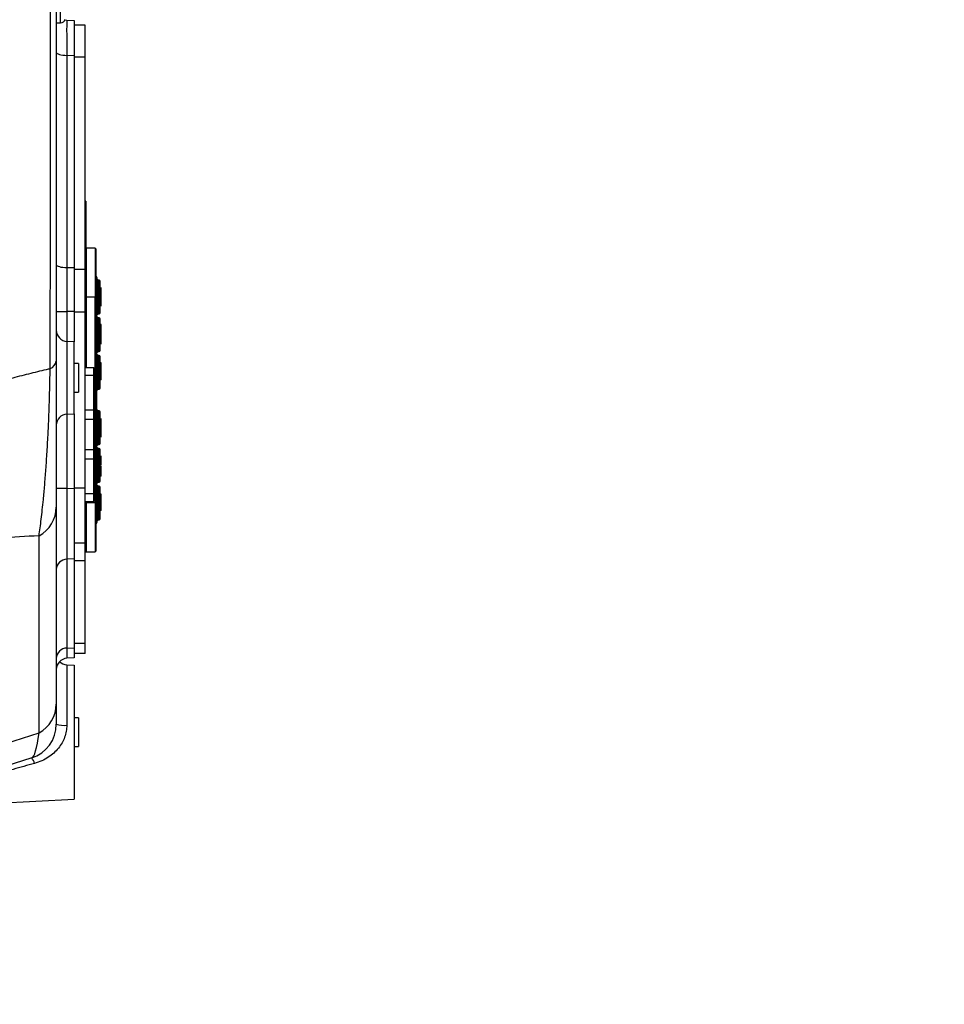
# Model space of a CAD drawing. Extents: x 0 to 8410, y 0 to 5940.
# Tile 30 of 158: x 1466 to 1884, y 1850 to 2295. Entities that reach past the tile are written whole.
import ezdxf

# ---------------------------------------------------------------- set-up
doc = ezdxf.new("R2010")
doc.units = 0
doc.header["$LTSCALE"] = 10
doc.layers.get('0').update_dxf_attribs({"linetype": 'CONTINUOUS'})
doc.styles.add('SLDTEXTSTYLE0', font='TXT', dxfattribs={"width": 0.605})
doc.dimstyles.new('SLDDIMSTYLE1', dxfattribs={"dimtxt": 50, "dimasz": 50, "dimexe": 0, "dimexo": 0.0625, "dimgap": 12.5, "dimtad": 1, "dimdec": 1, "dimrnd": 1e-09, "dimzin": 12, "dimtxsty": 'SLDTEXTSTYLE0', "dimsah": 1, "dimcen": 0.09, "dimazin": 3, "dimtfac": 1, "dimtofl": 0, "dimtmove": 0, "dimatfit": 3, "dimtolj": 1, "dimtzin": 12})

# ---------------------------------------------------------------- blocks, each defined once
blk = doc.blocks.new('_D_20')
at = {"color": 7, "linetype": 'CONTINUOUS'}
for p, q in [((286.65, 2500.02), (286.65, 1272.39)), ((1938.65, 2492.02), (1938.65, 1272.39)), ((1938.65, 1287.39), (286.65, 1287.39))]:
    blk.add_line(p, q, dxfattribs=at)
for points in [[(286.65, 1287.39), (336.65, 1279.89), (336.65, 1294.89)], [(1938.65, 1287.39), (1888.65, 1294.89), (1888.65, 1279.89)]]:
    blk.add_solid(points, dxfattribs=at)
at = {"color": 7, "linetype": 'CONTINUOUS', "insert": (1036.26, 1351.84), "char_height": 50, "attachment_point": 1, "style": 'SLDTEXTSTYLE0'}
blk.add_mtext('1652', dxfattribs=at)

msp = doc.modelspace()

# ---------------------------------------------------------------- linework, layer by layer
at = {"color": 8, "linetype": 'CONTINUOUS'}
for p, q in [((1484.611472, 2293.27171), (1484.611472, 2772.771766)), ((1487.386336, 2278.57851), (1487.386336, 2182.76458)), ((1490.648022, 2278.407623), (1487.386336, 2278.57851)), ((1495.648017, 2277.78845), (1490.648022, 2277.78845)), ((1500.148019, 2191.480865), (1500.148019, 2169.48091)), ((1487.386336, 2182.76458), (1490.648022, 2182.740559)), ((1495.648017, 2181.882908), (1490.648022, 2181.882908)), ((1495.592436, 2180.544545), (1495.592436, 2171.294023)), ((1500.594457, 2178.834428), (1500.594457, 2169.48091)), ((1500.801583, 2178.627362), (1500.801583, 2169.48091)), ((1501.339813, 2161.735226), (1501.339813, 2177.226593)), ((1502.056231, 2161.894013), (1502.056231, 2177.067746)), ((1495.948007, 2169.48091), (1496.14801, 2169.48091)), ((1500.148019, 2169.48091), (1496.14801, 2169.48091)), ((1500.148019, 2076.480915), (1500.148019, 2169.48091)), ((1500.448009, 2169.48091), (1500.148019, 2169.48091)), ((1500.594457, 2169.48091), (1500.448009, 2169.48091)), ((1500.594457, 2076.480915), (1500.594457, 2169.48091)), ((1500.801583, 2169.48091), (1500.594457, 2169.48091)), ((1500.801583, 2076.480915), (1500.801583, 2169.48091)), ((1500.948032, 2169.48091), (1500.801583, 2169.48091)), ((1482.648035, 2162.945856), (1487.386336, 2162.945856)), ((1487.386336, 2162.945856), (1487.386336, 2149.454703)), ((1490.648022, 2162.921836), (1487.386336, 2162.945856)), ((1495.648017, 2162.575533), (1490.648022, 2162.575533)), ((1501.339813, 2144.735207), (1501.339813, 2160.226573)), ((1502.056231, 2144.894053), (1502.056231, 2160.067727)), ((1487.386336, 2149.454703), (1487.386336, 2116.588761)), ((1501.339813, 2127.735187), (1501.339813, 2143.226554)), ((1502.056231, 2127.894034), (1502.056231, 2143.067767)), ((1495.648017, 2134.230902), (1499.648025, 2134.230902)), ((1487.386336, 2116.588761), (1487.386336, 2083.006372)), ((1495.648017, 2118.500759), (1499.648025, 2118.500759)), ((1501.339813, 2102.735211), (1501.339813, 2118.226578)), ((1502.056231, 2102.894058), (1502.056231, 2118.067731)), ((1495.648017, 2114.368309), (1499.648025, 2114.368309)), ((1495.648017, 2100.593497), (1499.648025, 2100.593497)), ((1499.848028, 2101.230909), (1499.648025, 2101.230909)), ((1501.339813, 2085.735192), (1501.339813, 2101.226558)), ((1502.056231, 2085.894038), (1502.056231, 2101.067771)), ((1495.648017, 2096.461047), (1499.648025, 2096.461047)), ((1502.948006, 2092.229416), (1502.448013, 2092.229416)), ((1487.386336, 2083.006372), (1482.648035, 2083.006372)), ((1487.386336, 2083.006372), (1490.648022, 2083.126058)), ((1495.648017, 2083.103587), (1490.648022, 2083.103587)), ((1495.648017, 2080.730905), (1499.648025, 2080.730905)), ((1499.648025, 2082.230915), (1499.848028, 2082.230915)), ((1501.339813, 2068.735232), (1501.339813, 2084.226598)), ((1502.056231, 2068.894018), (1502.056231, 2084.067752)), ((1495.648017, 2076.480915), (1496.14801, 2076.480915)), ((1500.148019, 2076.480915), (1496.14801, 2076.480915)), ((1500.448009, 2076.480915), (1500.148019, 2076.480915)), ((1500.148019, 2076.480915), (1500.148019, 2054.4809)), ((1500.594457, 2076.480915), (1500.448009, 2076.480915)), ((1500.594457, 2076.480915), (1500.594457, 2067.127337)), ((1500.801583, 2076.480915), (1500.594457, 2076.480915)), ((1500.801583, 2076.480915), (1500.801583, 2067.334463)), ((1500.948032, 2076.480915), (1500.801583, 2076.480915)), ((1474.832555, 1972.726842), (1474.832555, 2061.674167)), ((1495.648017, 2058.410336), (1490.648022, 2058.410336)), ((1490.648022, 2051.220347), (1487.386336, 2051.100661)), ((1487.386336, 2051.100661), (1487.386336, 2010.988106)), ((1495.648017, 2050.301303), (1490.648022, 2050.301303)), ((1487.386336, 2010.988106), (1490.648022, 2011.159052)), ((1495.648017, 2013.001193), (1490.648022, 2013.001193)), ((1487.386336, 2003.454705), (1487.386336, 1976.137568)), ((1367.176613, 1938.331028), (1474.832555, 1972.726842))]:
    msp.add_line(p, q, dxfattribs=at)
at = {"color": 7, "linetype": 'CONTINUOUS'}
for p, q in [((1486.501923, 2294.618954), (1487.386336, 2294.492652)), ((1487.386336, 2294.492652), (1490.648022, 2294.321765)), ((1490.648022, 2294.321765), (1490.648022, 2278.407623)), ((1482.648035, 2293.27171), (1484.611472, 2293.27171)), ((1495.648017, 2292.244663), (1490.648022, 2292.244663)), ((1495.648017, 2277.78845), (1495.648017, 2292.244663)), ((1490.648022, 2278.407623), (1490.648022, 2182.740559)), ((1495.648017, 2181.882908), (1495.648017, 2277.78845)), ((1495.948007, 2212.730874), (1495.648017, 2212.730874)), ((1495.948007, 2212.730874), (1495.948007, 2145.730903)), ((1496.14801, 2191.480865), (1495.948007, 2191.400875)), ((1500.148019, 2191.480865), (1496.14801, 2191.480865)), ((1496.14801, 2191.480865), (1496.14801, 2169.48091)), ((1500.448009, 2191.180875), (1500.448009, 2169.48091)), ((1490.648022, 2182.740559), (1490.648022, 2162.921836)), ((1495.648017, 2180.575837), (1495.592436, 2180.544545)), ((1495.648017, 2162.575533), (1495.648017, 2181.882908)), ((1500.801583, 2178.627362), (1500.594457, 2178.834428)), ((1500.948032, 2178.273787), (1500.948032, 2169.48091)), ((1502.056231, 2177.067746), (1501.339813, 2177.226593)), ((1502.448013, 2162.382175), (1502.448013, 2176.579584)), ((1496.14801, 2169.48091), (1496.14801, 2137.730886)), ((1500.448009, 2076.480915), (1500.448009, 2169.48091)), ((1500.948032, 2076.480915), (1500.948032, 2169.48091)), ((1503.010532, 2173.53945), (1502.448013, 2173.53945)), ((1502.948006, 2173.10517), (1502.448013, 2173.10517)), ((1502.948006, 2167.816212), (1502.448013, 2167.816212)), ((1502.448013, 2165.581633), (1503.010532, 2165.581633)), ((1490.648022, 2162.921836), (1490.648022, 2149.283757)), ((1495.648017, 2083.103587), (1495.648017, 2162.575533)), ((1501.339813, 2161.735226), (1502.056231, 2161.894013)), ((1502.056231, 2160.067727), (1501.339813, 2160.226573)), ((1502.448013, 2145.382156), (1502.448013, 2159.579624)), ((1502.948006, 2157.036831), (1502.448013, 2157.036831)), ((1502.948006, 2154.811551), (1502.948006, 2157.036831)), ((1502.948006, 2154.811551), (1502.448013, 2154.811551)), ((1502.948006, 2150.883426), (1502.948006, 2154.811551)), ((1503.010532, 2154.089858), (1502.948006, 2154.089858)), ((1490.648022, 2149.283757), (1487.386336, 2149.454703)), ((1490.648022, 2133.021762), (1490.648022, 2149.283757)), ((1502.948006, 2150.883426), (1502.448013, 2150.883426)), ((1502.948006, 2150.096406), (1502.448013, 2150.096406)), ((1502.948006, 2149.433483), (1502.448013, 2149.433483)), ((1502.448013, 2148.431887), (1503.010532, 2148.431887)), ((1502.948006, 2149.433483), (1502.948006, 2150.096406)), ((1495.948007, 2145.730903), (1495.648017, 2145.730903)), ((1501.339813, 2144.735207), (1502.056231, 2144.894053)), ((1502.056231, 2143.067767), (1501.339813, 2143.226554)), ((1492.648026, 2139.521767), (1490.648022, 2139.521767)), ((1492.648026, 2139.521767), (1492.648026, 2126.521756)), ((1502.448013, 2128.382196), (1502.448013, 2142.579605)), ((1502.948006, 2139.783432), (1502.448013, 2139.783432)), ((1502.948006, 2139.241685), (1502.448013, 2139.241685)), ((1502.948006, 2139.241685), (1502.948006, 2139.783432)), ((1502.948006, 2132.838656), (1502.948006, 2139.241685)), ((1495.648017, 2137.730886), (1499.648025, 2137.730886)), ((1499.648025, 2134.230902), (1499.648025, 2137.730886)), ((1499.648025, 2118.500759), (1499.648025, 2134.230902)), ((1490.648022, 2116.759707), (1490.648022, 2133.021762)), ((1502.948006, 2132.838656), (1502.448013, 2132.838656)), ((1502.948006, 2132.040848), (1502.448013, 2132.040848)), ((1502.948006, 2132.040848), (1502.948006, 2132.838656)), ((1490.648022, 2126.521756), (1492.648026, 2126.521756)), ((1501.339813, 2127.735187), (1502.056231, 2127.894034)), ((1487.386336, 2116.588761), (1490.648022, 2116.759707)), ((1490.648022, 2116.759707), (1490.648022, 2083.126058)), ((1499.648025, 2114.368309), (1499.648025, 2118.500759)), ((1502.056231, 2118.067731), (1501.339813, 2118.226578)), ((1502.448013, 2103.38216), (1502.448013, 2117.579629)), ((1499.648025, 2100.593497), (1499.648025, 2114.368309)), ((1503.010532, 2114.334454), (1502.448013, 2114.334454)), ((1502.948006, 2113.893797), (1502.448013, 2113.893797)), ((1502.948006, 2110.862841), (1502.448013, 2110.862841)), ((1502.948006, 2110.787322), (1502.448013, 2110.787322)), ((1502.948006, 2109.913935), (1502.448013, 2109.913935)), ((1502.948006, 2108.090867), (1502.448013, 2108.090867)), ((1502.948006, 2107.429256), (1502.448013, 2107.429256)), ((1502.948006, 2109.913935), (1502.948006, 2110.787322)), ((1502.948006, 2107.429256), (1502.948006, 2108.090867)), ((1499.648025, 2104.230871), (1499.848028, 2104.230871)), ((1499.848028, 2104.230871), (1499.848028, 2101.230909)), ((1501.339813, 2102.735211), (1502.056231, 2102.894058)), ((1502.448013, 2106.442918), (1503.010532, 2106.442918)), ((1499.648025, 2096.461047), (1499.648025, 2100.593497)), ((1499.948015, 2102.480878), (1499.848028, 2102.480878)), ((1499.848028, 2101.230909), (1499.848028, 2082.230915)), ((1499.948015, 2102.480878), (1499.948015, 2088.980903)), ((1502.056231, 2101.067771), (1501.339813, 2101.226558)), ((1502.448013, 2086.3822), (1502.448013, 2100.579609)), ((1499.648025, 2080.730905), (1499.648025, 2096.461047)), ((1503.010532, 2097.527911), (1502.448013, 2097.527911)), ((1502.948006, 2097.010483), (1502.448013, 2097.010483)), ((1502.948006, 2093.507757), (1502.448013, 2093.507757)), ((1502.948006, 2092.229416), (1502.948006, 2093.157758)), ((1499.948015, 2088.980903), (1499.848028, 2088.980903)), ((1499.948015, 2085.480918), (1499.848028, 2085.480918)), ((1499.948015, 2085.480918), (1499.948015, 2081.980874)), ((1501.339813, 2085.735192), (1502.056231, 2085.894038)), ((1502.948006, 2088.5713), (1502.448013, 2088.5713)), ((1490.648022, 2083.126058), (1490.648022, 2051.220347)), ((1499.648025, 2077.23092), (1499.648025, 2080.730905)), ((1499.848028, 2082.230915), (1499.848028, 2079.230894)), ((1499.948015, 2081.980874), (1499.848028, 2081.980874)), ((1502.056231, 2084.067752), (1501.339813, 2084.226598)), ((1502.448013, 2069.382181), (1502.448013, 2083.57959)), ((1502.948006, 2080.528845), (1502.448013, 2080.528845)), ((1502.948006, 2080.158045), (1502.948006, 2080.528845)), ((1495.648017, 2077.23092), (1499.648025, 2077.23092)), ((1496.14801, 2077.23092), (1496.14801, 2076.480915)), ((1496.14801, 2076.480915), (1496.14801, 2054.4809)), ((1499.848028, 2079.230894), (1499.648025, 2079.230894)), ((1500.448009, 2076.480915), (1500.448009, 2054.78089)), ((1500.948032, 2076.480915), (1500.948032, 2067.687978)), ((1502.948006, 2080.158045), (1502.448013, 2080.158045)), ((1502.948006, 2077.047874), (1502.448013, 2077.047874)), ((1502.948006, 2076.253404), (1502.448013, 2076.253404)), ((1502.948006, 2076.253404), (1502.948006, 2077.047874)), ((1502.948006, 2073.071768), (1502.948006, 2076.253404)), ((1482.648035, 2074.593295), (1482.648035, 1985.64594)), ((1502.948006, 2073.071768), (1502.448013, 2073.071768)), ((1500.594457, 2067.127337), (1500.801583, 2067.334463)), ((1501.339813, 2068.735232), (1502.056231, 2068.894018)), ((1495.592436, 2065.41728), (1495.648017, 2065.385928)), ((1495.648017, 2050.301303), (1495.648017, 2058.410336)), ((1495.648017, 2054.680874), (1496.14801, 2054.4809)), ((1496.14801, 2054.4809), (1500.148019, 2054.4809)), ((1490.648022, 2051.220347), (1490.648022, 2011.159052)), ((1495.648017, 2013.001193), (1495.648017, 2050.301303)), ((1490.648022, 2011.159052), (1490.648022, 2006.521751)), ((1495.648017, 2008.480896), (1495.648017, 2013.001193)), ((1490.648022, 2006.521751), (1487.386336, 2006.350805)), ((1495.648017, 2008.480896), (1490.648022, 2008.480896)), ((1487.386336, 2003.454705), (1490.648022, 2003.283789)), ((1490.648022, 2003.283789), (1490.648022, 1942.759712)), ((1482.648035, 1985.64594), (1482.648035, 1976.648797)), ((1492.648026, 1979.521741), (1490.648022, 1979.521741)), ((1492.648026, 1979.521741), (1492.648026, 1966.52173)), ((1490.648022, 1966.52173), (1492.648026, 1966.52173)), ((1471.517494, 1961.4078), (1370.781442, 1929.222872)), ((1400.723358, 1938.046952), (1490.648022, 1942.759712))]:
    msp.add_line(p, q, dxfattribs=at)
at = {"color": 8, "linetype": 'CONTINUOUS', "flags": 128}
for points in [[(1482.648035, 2279.954841), (1482.73783, 2279.694845), (1483.003964, 2279.444148), (1483.436932, 2279.211809), (1484.021147, 2279.006173), (1484.735628, 2278.834571), (1485.554715, 2278.703262), (1486.448994, 2278.616835), (1487.386336, 2278.57851)], [(1482.648035, 2184.140851), (1482.73783, 2183.880855), (1483.003964, 2183.630158), (1483.436932, 2183.397819), (1484.021147, 2183.192183), (1484.735628, 2183.020582), (1485.554715, 2182.889273), (1486.448994, 2182.802905), (1487.386336, 2182.76458)]]:
    msp.add_lwpolyline(points, dxfattribs=at)
at = {"color": 7, "linetype": 'CONTINUOUS'}
for centre, radius, start, end in [((1484.611464, 2295.271738), 2, 270, 345.06858282), ((1500.148021, 2191.180893), 0.3, 0, 90), ((1500.948021, 2179.187999), 0.5, 180, 225), ((1500.448021, 2178.273786), 0.5, 0, 45), ((1501.448021, 2177.714727), 0.5, 180, 257.5), ((1501.948021, 2176.5796), 0.5, 0, 77.5), ((1501.448021, 2161.247058), 0.5, 102.5, 180), ((1501.448021, 2160.714727), 0.5, 180, 257.5), ((1501.948021, 2162.382185), 0.5, 282.5, 0), ((1501.948021, 2159.5796), 0.5, 0, 77.5), ((1487.648021, 2154.447862), 5, 180, 267), ((1501.448021, 2144.247058), 0.5, 102.5, 180), ((1501.448021, 2143.714727), 0.5, 180, 257.5), ((1501.948021, 2145.382185), 0.5, 282.5, 0), ((1501.948021, 2142.5796), 0.5, 0, 77.5), ((1501.448021, 2127.247058), 0.5, 102.5, 180), ((1501.948021, 2128.382185), 0.5, 282.5, 0), ((1487.648021, 2111.595614), 5, 93, 180), ((1501.448021, 2118.714727), 0.5, 180, 257.5), ((1501.948021, 2117.5796), 0.5, 0, 77.5), ((1501.448021, 2102.247058), 0.5, 102.5, 180), ((1501.948021, 2103.382185), 0.5, 282.5, 0), ((1501.448021, 2101.714727), 0.5, 180, 257.5), ((1501.948021, 2100.5796), 0.5, 0, 77.5), ((1501.448021, 2085.247058), 0.5, 102.5, 180), ((1501.948021, 2086.382185), 0.5, 282.5, 0), ((1501.448021, 2084.714727), 0.5, 180, 257.5), ((1501.948021, 2083.5796), 0.5, 0, 77.5), ((1500.948021, 2066.773786), 0.5, 135, 180), ((1500.448021, 2067.687999), 0.5, 315, 0), ((1501.448021, 2068.247058), 0.5, 102.5, 180), ((1501.948021, 2069.382185), 0.5, 282.5, 0), ((1500.148021, 2054.780893), 0.3, 270, 0), ((1487.648021, 2001.357653), 5, 93, 180), ((1487.648021, 2008.447862), 5, 225.15530906, 267), ((1466.648021, 1976.648798), 16, 287.71855603, 0)]:
    msp.add_arc(centre, radius, start, end, dxfattribs=at)
at = {"color": 8, "linetype": 'CONTINUOUS'}
for centre, radius, start, end in [((1478.29031, 2141.289966), 4.418841, 290.77092701, 350.45963875), ((1467.762177, 2074.774989), 14.886967, 298.35527572, 359.30069307), ((1487.48361, 2046.263901), 4.837739, 91.15213761, 178.28619149), ((1487.48355, 2006.151404), 4.837679, 91.15144445, 178.28615684), ((1467.762205, 1985.827647), 14.886939, 298.35521202, 359.3006397), ((1486.257023, 1987.884551), 11.801142, 252.19268831, 275.49133825), ((1466.954091, 1957.542165), 5.980617, 13.16586854, 40.26776742)]:
    msp.add_arc(centre, radius, start, end, dxfattribs=at)
for centre, major_axis, ratio, start_param, end_param in [((1487.648021, 2272.44877), (-0.261793, 22.043908), 0.0089193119, 6.2826115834, 7.5720905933), ((1487.648021, 2162.916189), (-0.036834, 72.002224), 0.0036341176, 1.2915147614, 1.5703822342), ((1487.648021, 2083.081297), (0.183443, 34.029615), 0.0076776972, 1.5730387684, 2.7928506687), ((1487.648021, 2083.470185), (0.261681, 77.119385), 0.0005973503, 2.7930434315, 3.1416259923), ((1466.648021, 2096.325926), (-4.671004, 134.953133), 0.0724279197, 3.1619978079, 3.5522280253)]:
    msp.add_ellipse(centre, major_axis=major_axis, ratio=ratio, start_param=start_param, end_param=end_param, dxfattribs=at)
for points, knots in [([(1479.857376, 2137.158324), (1479.939658, 2171.788311), (1480.090036, 2235.077768), (1480.045464, 2312.649993), (1480.051443, 2366.803167), (1480.050526, 2399.0656), (1480.05038, 2421.925539), (1480.050056, 2438.423264), (1480.0507, 2451.438587), (1480.04973, 2462.788593), (1480.050113, 2472.409989), (1480.049929, 2482.197825), (1480.04992, 2492.162817), (1480.049963, 2502.266017), (1480.05016, 2512.493021), (1480.050675, 2525.165303), (1480.050999, 2540.270116), (1480.051379, 2557.184296), (1480.049817, 2573.490559), (1480.048813, 2588.715145), (1480.049844, 2603.380261), (1480.050637, 2617.304518), (1480.050032, 2630.859181), (1480.048978, 2644.073876), (1480.048588, 2657.044079), (1480.048733, 2670.313005), (1480.049166, 2683.710183), (1480.050489, 2697.534616), (1480.05196, 2710.790499), (1480.052086, 2723.369317), (1480.051262, 2734.57783), (1480.049949, 2744.686527), (1480.048083, 2753.310219), (1480.04856, 2760.826626), (1480.050042, 2767.121914), (1480.050673, 2772.606987), (1480.049328, 2777.307921), (1480.048232, 2781.385708), (1480.048377, 2784.826206), (1480.049176, 2786.566613), (1480.049571, 2787.427713)], [0, 0, 0, 0, 0.1436665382, 0.2625636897, 0.3220122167, 0.3684095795, 0.3965170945, 0.4167981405, 0.437095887, 0.4497465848, 0.4624156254, 0.4753522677, 0.4883082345, 0.5013722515, 0.5146001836, 0.527849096, 0.5502144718, 0.5726820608, 0.593016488, 0.6134278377, 0.6322764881, 0.6511859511, 0.669548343, 0.6879667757, 0.706712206, 0.7255185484, 0.7470327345, 0.7686372, 0.7924466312, 0.8148868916, 0.8374306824, 0.8583949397, 0.8794421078, 0.8976231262, 0.9158606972, 0.9328719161, 0.9499289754, 0.966707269, 0.983527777, 1, 1, 1, 1]), ([(1452.817758, 2130.197753), (1456.274393, 2131.158286), (1462.586683, 2132.912351), (1471.310862, 2135.139562), (1476.811225, 2136.459548), (1479.619925, 2137.103854), (1479.857376, 2137.158324)], [0, 0, 0, 0, 0.3663710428, 0.6690438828, 0.9720205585, 1, 1, 1, 1]), ([(1474.832555, 2061.674167), (1475.001837, 2062.843492), (1475.340394, 2065.182104), (1475.838175, 2069.106085), (1476.327028, 2073.357514), (1476.848411, 2078.409937), (1477.394369, 2084.394392), (1477.958938, 2091.556909), (1478.4908, 2099.488746), (1478.934503, 2107.360087), (1479.279123, 2114.851981), (1479.518487, 2121.817249), (1479.711951, 2129.222449), (1479.808904, 2134.513226), (1479.857376, 2137.158324)], [0, 0, 0, 0, 0.0775235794, 0.1550445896, 0.2330871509, 0.3111258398, 0.4106724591, 0.5102019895, 0.6120762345, 0.7139155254, 0.7844370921, 0.8549430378, 0.927479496, 1, 1, 1, 1]), ([(1474.832555, 2061.674167), (1468.979319, 2061.352296), (1459.974672, 2060.857127), (1447.884877, 2060.245854), (1440.878209, 2059.975735), (1436.747246, 2059.636265), (1435.874929, 2059.56458)], [0, 0, 0, 0, 0.4502600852, 0.6926824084, 0.9351051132, 1, 1, 1, 1]), ([(1487.386336, 1976.137568), (1487.340054, 1975.229677), (1487.245698, 1973.378743), (1486.47954, 1970.668114), (1485.273522, 1968.087831), (1483.613067, 1965.689055), (1481.524302, 1963.512175), (1478.98946, 1961.5925), (1476.070884, 1959.975634), (1473.884352, 1959.264406), (1472.777506, 1958.904375)], [0, 0, 0, 0, 0.1116372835, 0.2275969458, 0.342695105, 0.4613576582, 0.5875561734, 0.7168712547, 0.8566772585, 1, 1, 1, 1]), ([(1472.777506, 1958.904375), (1469.578506, 1958.011802), (1463.180427, 1956.226634), (1453.619869, 1953.545724), (1444.086975, 1950.863498), (1434.599446, 1948.184403), (1425.41333, 1945.581694), (1418.03062, 1943.483492), (1412.436688, 1941.89036), (1408.641139, 1940.807974), (1405.250144, 1939.839879), (1403.401015, 1939.311361), (1402.470668, 1939.045449)], [0, 0, 0, 0, 0.1303477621, 0.2606987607, 0.3912047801, 0.5223692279, 0.653891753, 0.7766028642, 0.8385100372, 0.9007120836, 0.9500456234, 1, 1, 1, 1])]:
    msp.add_open_spline(points, degree=3, knots=knots, dxfattribs=at)
at = {"color": 7, "linetype": 'CONTINUOUS'}
for points, knots in [([(1482.648035, 2783.284475), (1482.648035, 2783.290827), (1482.648035, 2783.448062), (1482.648035, 2782.775047), (1482.648035, 2781.042126), (1482.648035, 2778.094109), (1482.648035, 2774.145804), (1482.648035, 2769.379235), (1482.648035, 2764.097317), (1482.648035, 2758.336704), (1482.648035, 2751.808965), (1482.648035, 2744.541151), (1482.648035, 2736.606892), (1482.648035, 2728.122596), (1482.648035, 2719.110289), (1482.648035, 2709.623757), (1482.648035, 2699.44373), (1482.648035, 2688.621146), (1482.648035, 2677.129891), (1482.648035, 2665.248984), (1482.648035, 2653.025343), (1482.648035, 2640.556803), (1482.648035, 2627.698936), (1482.648035, 2614.494737), (1482.648035, 2600.97953), (1482.648035, 2586.892311), (1482.648035, 2572.312002), (1482.648035, 2557.280729), (1482.648035, 2542.736621), (1482.648035, 2528.688005), (1482.648035, 2515.703385), (1482.648035, 2503.98206), (1482.648035, 2493.544587), (1482.648035, 2483.86695), (1482.648035, 2474.245201), (1482.648035, 2463.106123), (1482.648035, 2450.577567), (1482.648035, 2436.725636), (1482.648035, 2423.018037), (1482.648035, 2395.592373), (1482.648035, 2335.955737), (1482.648035, 2246.360325), (1482.648035, 2175.139702), (1482.648035, 2140.557577)], [0, 0, 0, 0, 0.0008958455, 0.0221768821, 0.0435591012, 0.0640723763, 0.0846777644, 0.1047777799, 0.1220138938, 0.1393196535, 0.156684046, 0.1741341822, 0.1916374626, 0.2092082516, 0.22597821, 0.2430067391, 0.2600877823, 0.2776352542, 0.2952395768, 0.3131058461, 0.3302833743, 0.3475301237, 0.3648316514, 0.3822155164, 0.3996545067, 0.4171616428, 0.4358978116, 0.4544922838, 0.4731546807, 0.4897587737, 0.5064117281, 0.5211855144, 0.5332762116, 0.5453669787, 0.5575327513, 0.5696982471, 0.5879223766, 0.6061622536, 0.6244215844, 0.6426722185, 0.7157791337, 0.8619927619, 1, 1, 1, 1]), ([(1502.948006, 2173.10517), (1502.948006, 2173.29194), (1502.948006, 2173.548197), (1502.948006, 2173.500662), (1502.948006, 2173.487772)], [0, 0, 0, 0, 0.7288380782, 1, 1, 1, 1]), ([(1502.948006, 2167.816212), (1502.948006, 2168.212103), (1502.948006, 2169.00329), (1502.948006, 2170.317725), (1502.948006, 2171.593452), (1502.948006, 2172.573569), (1502.948006, 2172.927964), (1502.948006, 2173.10517)], [0, 0, 0, 0, 0.2509799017, 0.5015829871, 0.7501995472, 0.875094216, 1, 1, 1, 1]), ([(1502.948006, 2165.584554), (1502.948006, 2165.583586), (1502.948006, 2165.505231), (1502.948006, 2165.906215), (1502.948006, 2166.757831), (1502.948006, 2167.463203), (1502.948006, 2167.816212)], [0, 0, 0, 0, 0.0041281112, 0.3341930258, 0.6667917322, 1, 1, 1, 1]), ([(1502.948006, 2149.962415), (1502.948006, 2149.986462), (1502.948006, 2150.149283), (1502.948006, 2150.432924), (1502.948006, 2150.659858), (1502.948006, 2150.708427)], [0, 0, 0, 0, 0.1198711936, 0.811633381, 1, 1, 1, 1]), ([(1502.948006, 2148.487856), (1502.948006, 2148.48559), (1502.948006, 2148.477844), (1502.948006, 2149.037491), (1502.948006, 2149.433483)], [0, 0, 0, 0, 0.2924248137, 1, 1, 1, 1]), ([(1482.648035, 2140.557577), (1482.648035, 2138.286618), (1482.648035, 2133.744075), (1482.648035, 2127.286312), (1482.648035, 2121.128682), (1482.648035, 2114.513069), (1482.648035, 2107.680072), (1482.648035, 2100.771529), (1482.648035, 2094.475937), (1482.648035, 2089.189907), (1482.648035, 2084.778181), (1482.648035, 2079.804672), (1482.648035, 2076.68046), (1482.648035, 2074.593295)], [0, 0, 0, 0, 0.0682207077, 0.1364602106, 0.2072130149, 0.277991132, 0.377708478, 0.4774642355, 0.579800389, 0.6821563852, 0.7613646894, 0.8405770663, 1, 1, 1, 1]), ([(1502.948006, 2113.893797), (1502.948006, 2114.083395), (1502.948006, 2114.346267), (1502.948006, 2114.29671), (1502.948006, 2114.282896)], [0, 0, 0, 0, 0.7212565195, 1, 1, 1, 1]), ([(1502.948006, 2110.862841), (1502.948006, 2111.142303), (1502.948006, 2111.699887), (1502.948006, 2112.593835), (1502.948006, 2113.376201), (1502.948006, 2113.721229), (1502.948006, 2113.893797)], [0, 0, 0, 0, 0.2806753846, 0.56000470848, 0.77993471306, 1, 1, 1, 1]), ([(1502.948006, 2107.979109), (1502.948006, 2108.057907), (1502.948006, 2108.329265), (1502.948006, 2109.122417), (1502.948006, 2109.655152), (1502.948006, 2109.980096)], [0, 0, 0, 0, 0.1376422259, 0.4740023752, 1, 1, 1, 1]), ([(1502.948006, 2106.497576), (1502.948006, 2106.496426), (1502.948006, 2106.49252), (1502.948006, 2107.041709), (1502.948006, 2107.429256)], [0, 0, 0, 0, 0.2943274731, 1, 1, 1, 1]), ([(1502.948006, 2097.010483), (1502.948006, 2097.233448), (1502.948006, 2097.540307), (1502.948006, 2097.476276), (1502.948006, 2097.45877)], [0, 0, 0, 0, 0.72660206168, 1, 1, 1, 1]), ([(1502.948006, 2093.507757), (1502.948006, 2093.819128), (1502.948006, 2094.43996), (1502.948006, 2095.479522), (1502.948006, 2096.410517), (1502.948006, 2096.810325), (1502.948006, 2097.010483)], [0, 0, 0, 0, 0.2809092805, 0.5600959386, 0.7797681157, 1, 1, 1, 1]), ([(1502.948006, 2088.5713), (1502.948006, 2088.875125), (1502.948006, 2089.484038), (1502.948006, 2090.762284), (1502.948006, 2091.67273), (1502.948006, 2092.229416)], [0, 0, 0, 0, 0.2789935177, 0.5591462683, 1, 1, 1, 1]), ([(1495.648017, 2058.410336), (1495.648017, 2059.515624), (1495.648017, 2061.719064), (1495.648017, 2065.939429), (1495.648017, 2070.933675), (1495.648017, 2076.727865), (1495.648017, 2080.978844), (1495.648017, 2083.103587)], [0, 0, 0, 0, 0.1873378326, 0.3734661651, 0.5606081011, 0.7803812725, 1, 1, 1, 1]), ([(1502.948006, 2077.047874), (1502.948006, 2077.621358), (1502.948006, 2078.645078), (1502.948006, 2079.695892), (1502.948006, 2080.158045)], [0, 0, 0, 0, 0.560195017, 1, 1, 1, 1])]:
    msp.add_open_spline(points, degree=3, knots=knots, dxfattribs=at)

# ---------------------------------------------------------------- dimensions: what is measured, and where the dimension line sits
dim = msp.add_linear_dim(base=(286.648021, 1287.386716), p1=(1938.648021, 2512.021738), p2=(286.648021, 2520.021738), angle=0, dimstyle='SLDDIMSTYLE1', dxfattribs=at)
dim.commit()
dim.dimension.update_dxf_attribs({"geometry": '_D_20', "text_midpoint": (1112.648021, 1287.386716), "dimtype": 160})

doc.saveas('drawing.dxf')
